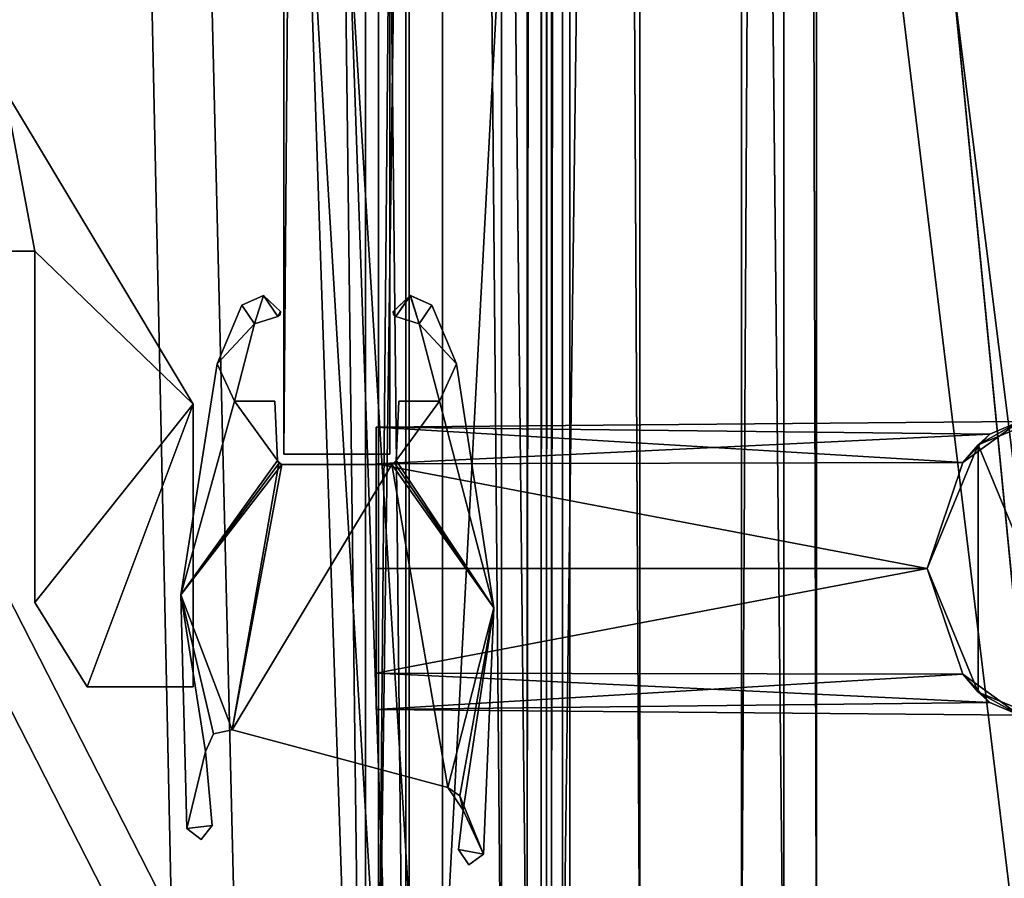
# Model space of a CAD drawing. Header units: metres. Extents: x 0 to 808, y -804 to 0.
# Tile 76 of 126: x 733 to 780, y -716 to -676. Entities that reach past the tile are written whole.
import ezdxf

# ---------------------------------------------------------------- set-up
doc = ezdxf.new("R2010")
doc.units = ezdxf.units.M

msp = doc.modelspace()

# ---------------------------------------------------------------- linework, layer by layer
at = {"layer": 'top012'}
for points in [[(750.772949, -696.056763, 214.358032), (745.772949, -696.056763, 214.358032), (750.772949, -65.05674, 214.358032)], [(745.772949, -696.056763, 214.358032), (745.772949, -65.05674, 214.358032), (750.772949, -65.05674, 214.358032)], [(745.772949, -65.05674, 2014.358032), (745.772949, -696.056763, 2014.358032), (750.772949, -65.05674, 2014.358032)], [(745.772949, -696.056763, 2014.358032), (750.772949, -696.056763, 2014.358032), (750.772949, -65.05674, 2014.358032)], [(745.772949, -65.05674, 214.358032), (745.772949, -696.056763, 214.358032), (745.772949, -65.05674, 2014.358032)], [(745.772949, -696.056763, 214.358032), (745.772949, -696.056763, 2014.358032), (745.772949, -65.05674, 2014.358032)], [(750.772949, -65.05674, 2014.358032), (750.772949, -696.056763, 2014.358032), (750.772949, -65.05674, 214.358032)], [(750.772949, -696.056763, 2014.358032), (750.772949, -696.056763, 214.358032), (750.772949, -65.05674, 214.358032)], [(750.772949, -696.056763, 2014.358032), (745.772949, -696.056763, 2014.358032), (750.772949, -696.056763, 214.358032)], [(745.772949, -696.056763, 2014.358032), (745.772949, -696.056763, 214.358032), (750.772949, -696.056763, 214.358032)]]:
    msp.add_3dface(points, dxfattribs=at)
at = {"layer": 'top0123412'}
for points in [[(750.242676, -725.510925, 170.004227), (750.242676, -71.51725, 170.004227), (750.242676, -725.510925, 164.652573)], [(750.242676, -71.51725, 170.004227), (750.242676, -71.51725, 164.652573), (750.242676, -725.510925, 164.652573)], [(750.242676, -725.510925, 164.652573), (750.242676, -71.51725, 164.652573), (757.249268, -725.510925, 164.039597)], [(750.242676, -71.51725, 164.652573), (757.249268, -71.51725, 164.039597), (757.249268, -725.510925, 164.039597)], [(759.271423, -725.510925, 203.959763), (759.271423, -71.51725, 203.959763), (750.242676, -725.510925, 203.959763)], [(759.271423, -71.51725, 203.959763), (750.242676, -71.51725, 203.959763), (750.242676, -725.510925, 203.959763)], [(750.242676, -725.510925, 203.959763), (750.242676, -71.51725, 203.959763), (750.242676, -725.510925, 197.915359)], [(750.242676, -71.51725, 203.959763), (750.242676, -71.51725, 197.915359), (750.242676, -725.510925, 197.915359)], [(750.242676, -725.510925, 197.915359), (750.242676, -71.51725, 197.915359), (756.042664, -725.510925, 192.115219)], [(750.242676, -71.51725, 197.915359), (756.042664, -71.51725, 192.115219), (756.042664, -725.510925, 192.115219)], [(756.042664, -725.510925, 175.804214), (756.042664, -71.51725, 175.804214), (750.242676, -725.510925, 170.004227)], [(756.042664, -71.51725, 175.804214), (750.242676, -71.51725, 170.004227), (750.242676, -725.510925, 170.004227)], [(756.042664, -725.510925, 192.115219), (756.042664, -71.51725, 192.115219), (756.042664, -725.510925, 175.804214)], [(756.042664, -71.51725, 192.115219), (756.042664, -71.51725, 175.804214), (756.042664, -725.510925, 175.804214)], [(757.249268, -71.51725, 164.039597), (757.916382, -71.51725, 163.697403), (757.249268, -725.510925, 164.039597)], [(757.916382, -71.51725, 163.697403), (757.916382, -725.510925, 163.697403), (757.249268, -725.510925, 164.039597)], [(757.916382, -71.51725, 163.697403), (758.160583, -71.51725, 162.98851), (757.916382, -725.510925, 163.697403)], [(758.160583, -71.51725, 162.98851), (758.160583, -725.510925, 162.98851), (757.916382, -725.510925, 163.697403)], [(758.160583, -71.51725, 162.98851), (758.402954, -71.51725, 162.53215), (758.160583, -725.510925, 162.98851)], [(758.402954, -71.51725, 162.53215), (758.402954, -725.510925, 162.53215), (758.160583, -725.510925, 162.98851)], [(758.402954, -71.51725, 162.53215), (758.919678, -71.51725, 162.531174), (758.402954, -725.510925, 162.53215)], [(758.919678, -71.51725, 162.531174), (758.919678, -725.510925, 162.531174), (758.402954, -725.510925, 162.53215)], [(758.919678, -71.51725, 162.531174), (767.363953, -71.51725, 170.874847), (758.919678, -725.510925, 162.531174)], [(767.363953, -71.51725, 170.874847), (767.364319, -725.510925, 170.875488), (758.919678, -725.510925, 162.531174)], [(762.578613, -71.51725, 202.709763), (759.271423, -71.51725, 203.959763), (762.578613, -725.510925, 202.709763)], [(759.271423, -71.51725, 203.959763), (759.271423, -725.510925, 203.959763), (762.578613, -725.510925, 202.709763)], [(769.376099, -71.51725, 192.980484), (762.578613, -71.51725, 202.709763), (769.376038, -725.510925, 192.980713)], [(762.578613, -71.51725, 202.709763), (762.578613, -725.510925, 202.709763), (769.376038, -725.510925, 192.980713)], [(767.363953, -71.51725, 170.874847), (770.910461, -71.51725, 181.696823), (767.364319, -725.510925, 170.875488)], [(770.910461, -71.51725, 181.696823), (770.910522, -725.510925, 181.697311), (767.364319, -725.510925, 170.875488)], [(769.376099, -71.51725, 192.980484), (769.376038, -725.510925, 192.980713), (770.910522, -725.510925, 181.697311)], [(770.910461, -71.51725, 181.696823), (769.376099, -71.51725, 192.980484), (770.910522, -725.510925, 181.697311)]]:
    msp.add_3dface(points, dxfattribs=at)
at = {"layer": 'top0123413'}
for points in [[(750.242676, -725.510925, 2029.104248), (750.242676, -76.517227, 2029.104248), (750.242676, -725.510925, 2023.752563)], [(750.242676, -76.517227, 2029.104248), (750.242676, -76.517227, 2023.752563), (750.242676, -725.510925, 2023.752563)], [(756.042664, -725.510925, 2034.904175), (756.042664, -76.517227, 2034.904175), (750.242676, -725.510925, 2029.104248)], [(756.042664, -76.517227, 2034.904175), (750.242676, -76.517227, 2029.104248), (750.242676, -725.510925, 2029.104248)], [(750.242676, -725.510925, 2057.015381), (750.242676, -76.517227, 2057.015381), (756.042664, -725.510925, 2051.215088)], [(750.242676, -76.517227, 2057.015381), (756.042664, -76.517227, 2051.215088), (756.042664, -725.510925, 2051.215088)], [(750.242676, -725.510925, 2063.059814), (750.242676, -76.517227, 2063.059814), (750.242676, -725.510925, 2057.015381)], [(750.242676, -76.517227, 2063.059814), (750.242676, -76.517227, 2057.015381), (750.242676, -725.510925, 2057.015381)], [(759.271423, -725.510925, 2063.059814), (759.271423, -76.517227, 2063.059814), (750.242676, -725.510925, 2063.059814)], [(759.271423, -76.517227, 2063.059814), (750.242676, -76.517227, 2063.059814), (750.242676, -725.510925, 2063.059814)], [(750.242676, -725.510925, 2023.752563), (750.242676, -76.517227, 2023.752563), (757.249268, -725.510925, 2023.139526)], [(750.242676, -76.517227, 2023.752563), (757.249268, -76.517227, 2023.139526), (757.249268, -725.510925, 2023.139526)], [(756.042664, -725.510925, 2051.215088), (756.042664, -76.517227, 2051.215088), (756.042664, -725.510925, 2034.904175)], [(756.042664, -76.517227, 2051.215088), (756.042664, -76.517227, 2034.904175), (756.042664, -725.510925, 2034.904175)], [(757.249268, -76.517227, 2023.139526), (757.916382, -76.517227, 2022.797363), (757.249268, -725.510925, 2023.139526)], [(757.916382, -76.517227, 2022.797363), (757.916382, -725.510925, 2022.797363), (757.249268, -725.510925, 2023.139526)], [(757.916382, -76.517227, 2022.797363), (758.160583, -76.517227, 2022.088501), (757.916382, -725.510925, 2022.797363)], [(758.160583, -76.517227, 2022.088501), (758.160583, -725.510925, 2022.088501), (757.916382, -725.510925, 2022.797363)], [(758.160583, -76.517227, 2022.088501), (758.402954, -76.517227, 2021.63208), (758.160583, -725.510925, 2022.088501)], [(758.402954, -76.517227, 2021.63208), (758.402954, -725.510925, 2021.63208), (758.160583, -725.510925, 2022.088501)], [(758.402954, -76.517227, 2021.63208), (758.919678, -76.517227, 2021.631104), (758.402954, -725.510925, 2021.63208)], [(758.919678, -76.517227, 2021.631104), (758.919678, -725.510925, 2021.631104), (758.402954, -725.510925, 2021.63208)], [(758.919678, -76.517227, 2021.631104), (767.363953, -76.517227, 2029.974854), (758.919678, -725.510925, 2021.631104)], [(767.363953, -76.517227, 2029.974854), (767.364319, -725.510925, 2029.975464), (758.919678, -725.510925, 2021.631104)], [(762.578613, -76.517227, 2061.809814), (759.271423, -76.517227, 2063.059814), (762.578613, -725.510925, 2061.809814)], [(759.271423, -76.517227, 2063.059814), (759.271423, -725.510925, 2063.059814), (762.578613, -725.510925, 2061.809814)], [(769.376099, -76.517227, 2052.080566), (762.578613, -76.517227, 2061.809814), (769.376038, -725.510925, 2052.080811)], [(762.578613, -76.517227, 2061.809814), (762.578613, -725.510925, 2061.809814), (769.376038, -725.510925, 2052.080811)], [(767.363953, -76.517227, 2029.974854), (770.910461, -76.517227, 2040.796753), (767.364319, -725.510925, 2029.975464)], [(770.910461, -76.517227, 2040.796753), (770.910522, -725.510925, 2040.797241), (767.364319, -725.510925, 2029.975464)], [(769.376099, -76.517227, 2052.080566), (769.376038, -725.510925, 2052.080811), (770.910522, -725.510925, 2040.797241)], [(770.910461, -76.517227, 2040.796753), (769.376099, -76.517227, 2052.080566), (770.910522, -725.510925, 2040.797241)]]:
    msp.add_3dface(points, dxfattribs=at)
at = {"layer": 'top0123420'}
for points in [[(784.383606, -693.203979, 989.357178), (778.54834, -695.621033, 989.357178), (780.485474, -694.52771, 1044.358032)], [(780.485474, -694.52771, 1184.358032), (778.54834, -695.621033, 1239.357788), (784.383606, -693.203979, 1239.357788)], [(784.383606, -693.203979, 1239.357788), (778.54834, -695.621033, 1239.357788), (784.383545, -709.70874, 1239.357788)], [(784.383545, -709.70874, 989.357178), (778.54834, -695.621033, 989.357178), (784.383606, -693.203979, 989.357178)], [(777.813904, -696.462341, 1189.765503), (780.485474, -694.52771, 1184.358032), (750.133667, -694.791138, 1184.358032)], [(750.133667, -694.791138, 1184.358032), (780.485474, -694.52771, 1184.358032), (779.094116, -695.12262, 1181.815063)], [(777.813904, -696.462341, 1049.765503), (780.485474, -694.52771, 1044.358032), (750.133667, -694.791138, 1044.358032)], [(750.133667, -694.791138, 1044.358032), (780.485474, -694.52771, 1044.358032), (779.094116, -695.12262, 1041.815063)], [(777.813904, -696.462341, 1049.765503), (779.094116, -695.12262, 1181.815063), (780.485474, -694.52771, 1044.358032)], [(780.485474, -694.52771, 1184.358032), (777.813904, -696.462341, 1189.765503), (778.54834, -695.621033, 1239.357788)], [(780.485474, -694.52771, 1044.358032), (778.54834, -695.621033, 989.357178), (779.094116, -695.12262, 1041.815063)], [(779.094116, -695.12262, 1181.815063), (780.485474, -694.52771, 1184.358032), (780.485474, -694.52771, 1044.358032)], [(750.133667, -696.515137, 1189.837891), (777.813904, -696.462341, 1189.765503), (750.133667, -694.791138, 1184.358032)], [(750.133667, -694.791138, 1184.358032), (779.094116, -695.12262, 1181.815063), (750.133667, -696.515259, 1178.87793)], [(750.133667, -696.515137, 1189.837891), (750.133667, -694.791138, 1184.358032), (750.133667, -701.456421, 1192.523315)], [(750.133667, -694.791138, 1184.358032), (750.133667, -696.515259, 1178.87793), (750.133667, -701.456421, 1192.523315)], [(750.133667, -696.515137, 1049.837891), (777.813904, -696.462341, 1049.765503), (750.133667, -694.791138, 1044.358032)], [(750.133667, -694.791138, 1044.358032), (779.094116, -695.12262, 1041.815063), (750.133667, -696.515259, 1038.87793)], [(750.133667, -696.515137, 1049.837891), (750.133667, -694.791138, 1044.358032), (750.133667, -701.456421, 1052.523315)], [(750.133667, -694.791138, 1044.358032), (750.133667, -696.515259, 1038.87793), (750.133667, -701.456421, 1052.523315)], [(779.094116, -695.12262, 1181.815063), (777.817383, -696.457764, 1178.956543), (750.133667, -696.515259, 1178.87793)], [(779.094116, -695.12262, 1041.815063), (777.817383, -696.457764, 1038.956543), (750.133667, -696.515259, 1038.87793)], [(777.817383, -696.457764, 1178.956543), (779.094116, -695.12262, 1181.815063), (777.813904, -696.462341, 1049.765503)], [(778.54834, -695.621033, 989.357178), (777.817383, -696.457764, 1038.956543), (779.094116, -695.12262, 1041.815063)], [(778.54834, -695.621033, 989.357178), (776.131226, -701.45636, 989.357178), (777.817383, -696.457764, 1038.956543)], [(777.813904, -696.462341, 1189.765503), (776.131226, -701.45636, 1239.357788), (778.54834, -695.621033, 1239.357788)], [(778.54834, -695.621033, 1239.357788), (776.131226, -701.45636, 1239.357788), (778.548279, -707.291626, 1239.357788)], [(778.548279, -707.291626, 989.357178), (776.131226, -701.45636, 989.357178), (778.54834, -695.621033, 989.357178)], [(784.383545, -709.70874, 1239.357788), (778.54834, -695.621033, 1239.357788), (778.548279, -707.291626, 1239.357788)], [(784.383545, -709.70874, 989.357178), (778.548279, -707.291626, 989.357178), (778.54834, -695.621033, 989.357178)], [(750.133667, -696.515259, 1178.87793), (777.817383, -696.457764, 1178.956543), (776.131226, -701.456482, 1176.192749)], [(750.133667, -696.515259, 1038.87793), (777.817383, -696.457764, 1038.956543), (776.131226, -701.456482, 1036.192749)], [(776.131226, -701.456482, 1192.523315), (777.813904, -696.462341, 1189.765503), (750.133667, -696.515137, 1189.837891)], [(776.131226, -701.456482, 1052.523315), (777.813904, -696.462341, 1049.765503), (750.133667, -696.515137, 1049.837891)], [(750.133667, -701.456421, 1192.523315), (776.131226, -701.456482, 1192.523315), (750.133667, -696.515137, 1189.837891)], [(750.133667, -701.456421, 1052.523315), (776.131226, -701.456482, 1052.523315), (750.133667, -696.515137, 1049.837891)], [(776.131226, -701.456482, 1176.192749), (750.133667, -701.456421, 1176.192749), (750.133667, -696.515259, 1178.87793)], [(750.133667, -701.456421, 1192.523315), (750.133667, -696.515259, 1178.87793), (750.133667, -701.456421, 1176.192749)], [(776.131226, -701.456482, 1036.192749), (750.133667, -701.456421, 1036.192749), (750.133667, -696.515259, 1038.87793)], [(750.133667, -701.456421, 1052.523315), (750.133667, -696.515259, 1038.87793), (750.133667, -701.456421, 1036.192749)], [(776.131226, -701.45636, 989.357178), (776.131226, -701.456482, 1036.192749), (777.817383, -696.457764, 1038.956543)], [(776.131226, -701.456482, 1052.523315), (777.817383, -696.457764, 1178.956543), (777.813904, -696.462341, 1049.765503)], [(776.131226, -701.456482, 1052.523315), (776.131226, -701.456482, 1176.192749), (777.817383, -696.457764, 1178.956543)], [(777.813904, -696.462341, 1189.765503), (776.131226, -701.456482, 1192.523315), (776.131226, -701.45636, 1239.357788)], [(750.133667, -701.456421, 1176.192749), (776.131226, -701.456482, 1176.192749), (750.133667, -706.396179, 1178.875977)], [(750.133667, -706.396179, 1189.84021), (776.131226, -701.456482, 1192.523315), (750.133667, -701.456421, 1192.523315)], [(750.133667, -706.396179, 1178.875977), (750.133667, -708.122559, 1184.358032), (750.133667, -701.456421, 1176.192749)], [(750.133667, -708.122559, 1184.358032), (750.133667, -706.396179, 1189.84021), (750.133667, -701.456421, 1176.192749)], [(750.133667, -701.456421, 1176.192749), (750.133667, -706.396179, 1189.84021), (750.133667, -701.456421, 1192.523315)], [(750.133667, -701.456421, 1036.192749), (776.131226, -701.456482, 1036.192749), (750.133667, -706.396179, 1038.875977)], [(750.133667, -706.396179, 1049.84021), (776.131226, -701.456482, 1052.523315), (750.133667, -701.456421, 1052.523315)], [(750.133667, -706.396179, 1038.875977), (750.133667, -708.122559, 1044.358032), (750.133667, -701.456421, 1036.192749)], [(750.133667, -708.122559, 1044.358032), (750.133667, -706.396179, 1049.84021), (750.133667, -701.456421, 1036.192749)], [(750.133667, -701.456421, 1036.192749), (750.133667, -706.396179, 1049.84021), (750.133667, -701.456421, 1052.523315)], [(776.131226, -701.456482, 1176.192749), (777.816833, -706.454285, 1178.9552), (750.133667, -706.396179, 1178.875977)], [(777.81366, -706.450073, 1189.766479), (776.131226, -701.456482, 1192.523315), (750.133667, -706.396179, 1189.84021)], [(776.131226, -701.456482, 1036.192749), (777.816833, -706.454285, 1038.9552), (750.133667, -706.396179, 1038.875977)], [(777.81366, -706.450073, 1049.766479), (776.131226, -701.456482, 1052.523315), (750.133667, -706.396179, 1049.84021)], [(778.548279, -707.291626, 1239.357788), (776.131226, -701.45636, 1239.357788), (777.81366, -706.450073, 1189.766479)], [(777.81366, -706.450073, 1189.766479), (776.131226, -701.45636, 1239.357788), (776.131226, -701.456482, 1192.523315)], [(776.131226, -701.456482, 1036.192749), (776.131226, -701.45636, 989.357178), (777.816833, -706.454285, 1038.9552)], [(776.131226, -701.45636, 989.357178), (778.548279, -707.291626, 989.357178), (777.816833, -706.454285, 1038.9552)], [(777.81366, -706.450073, 1049.766479), (777.816833, -706.454285, 1178.9552), (776.131226, -701.456482, 1176.192749)], [(776.131226, -701.456482, 1176.192749), (776.131226, -701.456482, 1052.523315), (777.81366, -706.450073, 1049.766479)], [(750.133667, -706.396179, 1178.875977), (777.816833, -706.454285, 1178.9552), (779.094177, -707.790161, 1181.814697)], [(750.133667, -706.396179, 1178.875977), (779.094177, -707.790161, 1181.814697), (750.133667, -708.122559, 1184.358032)], [(750.133667, -708.122559, 1184.358032), (777.81366, -706.450073, 1189.766479), (750.133667, -706.396179, 1189.84021)], [(750.133667, -706.396179, 1038.875977), (777.816833, -706.454285, 1038.9552), (779.094177, -707.790161, 1041.814697)], [(750.133667, -706.396179, 1038.875977), (779.094177, -707.790161, 1041.814697), (750.133667, -708.122559, 1044.358032)], [(750.133667, -708.122559, 1044.358032), (777.81366, -706.450073, 1049.766479), (750.133667, -706.396179, 1049.84021)], [(750.133667, -708.122559, 1184.358032), (780.485596, -708.385742, 1184.358032), (777.81366, -706.450073, 1189.766479)], [(750.133667, -708.122559, 1044.358032), (780.485596, -708.385742, 1044.358032), (777.81366, -706.450073, 1049.766479)], [(780.485596, -708.385742, 1184.358032), (778.548279, -707.291626, 1239.357788), (777.81366, -706.450073, 1189.766479)], [(780.485596, -708.385742, 1044.358032), (779.094177, -707.790161, 1181.814697), (777.81366, -706.450073, 1049.766479)], [(779.094177, -707.790161, 1181.814697), (777.816833, -706.454285, 1178.9552), (777.81366, -706.450073, 1049.766479)], [(778.548279, -707.291626, 989.357178), (779.094177, -707.790161, 1041.814697), (777.816833, -706.454285, 1038.9552)], [(784.383545, -709.70874, 1239.357788), (778.548279, -707.291626, 1239.357788), (780.485596, -708.385742, 1184.358032)], [(784.383545, -709.70874, 989.357178), (780.485596, -708.385742, 1044.358032), (778.548279, -707.291626, 989.357178)], [(780.485596, -708.385742, 1044.358032), (779.094177, -707.790161, 1041.814697), (778.548279, -707.291626, 989.357178)], [(779.094177, -707.790161, 1181.814697), (780.485596, -708.385742, 1184.358032), (750.133667, -708.122559, 1184.358032)], [(779.094177, -707.790161, 1041.814697), (780.485596, -708.385742, 1044.358032), (750.133667, -708.122559, 1044.358032)], [(780.485596, -708.385742, 1184.358032), (779.094177, -707.790161, 1181.814697), (780.485596, -708.385742, 1044.358032)]]:
    msp.add_3dface(points, dxfattribs=at)
at = {"layer": 'top0123423'}
for points in [[(734.02417, -686.488037, 1190.857666), (732.580688, -678.845581, 1190.857666), (728.287109, -686.487793, 1190.857666)], [(728.287109, -686.487793, 1037.857666), (732.580688, -678.845581, 1037.857666), (734.02417, -686.488037, 1037.857666)], [(741.49231, -693.705811, 1190.857666), (732.580688, -678.845581, 1190.857666), (734.02417, -686.488037, 1190.857666)], [(741.49231, -693.705811, 1190.857666), (741.49231, -693.705811, 1037.857666), (732.580688, -678.845581, 1190.857666)], [(741.49231, -693.705811, 1037.857666), (732.580688, -678.845581, 1037.857666), (732.580688, -678.845581, 1190.857666)], [(732.580688, -678.845581, 1037.857666), (741.49231, -693.705811, 1037.857666), (734.02417, -686.488037, 1037.857666)], [(734.02417, -686.488037, 1190.857666), (728.287109, -686.487793, 1190.857666), (734.02417, -686.488037, 1037.857666)], [(728.287109, -686.487793, 1190.857666), (728.287109, -686.487793, 1037.857666), (734.02417, -686.488037, 1037.857666)], [(734.02417, -703.062927, 1190.857666), (741.49231, -693.705811, 1190.857666), (734.02417, -686.488037, 1190.857666)], [(734.02417, -686.488037, 1190.857666), (734.02417, -686.488037, 1037.857666), (734.02417, -703.062927, 1190.857666)], [(734.02417, -686.488037, 1037.857666), (734.02417, -703.062927, 1037.857666), (734.02417, -703.062927, 1190.857666)], [(734.02417, -686.488037, 1037.857666), (741.49231, -693.705811, 1037.857666), (734.02417, -703.062927, 1037.857666)], [(734.02417, -703.062927, 1190.857666), (736.493042, -707.042542, 1190.857666), (741.49231, -693.705811, 1190.857666)], [(741.49231, -693.705811, 1037.857666), (736.493042, -707.042542, 1037.857666), (734.02417, -703.062927, 1037.857666)], [(736.493042, -707.042542, 1190.857666), (741.49231, -707.042542, 1190.857666), (741.49231, -693.705811, 1190.857666)], [(741.49231, -693.705811, 1037.857666), (741.49231, -707.042542, 1037.857666), (736.493042, -707.042542, 1037.857666)], [(741.49231, -707.042542, 1190.857666), (741.49231, -707.042542, 1037.857666), (741.49231, -693.705811, 1190.857666)], [(741.49231, -707.042542, 1037.857666), (741.49231, -693.705811, 1037.857666), (741.49231, -693.705811, 1190.857666)], [(736.493042, -707.042542, 1190.857666), (734.02417, -703.062927, 1190.857666), (736.493042, -707.042542, 1037.857666)], [(734.02417, -703.062927, 1190.857666), (734.02417, -703.062927, 1037.857666), (736.493042, -707.042542, 1037.857666)], [(741.49231, -707.042542, 1190.857666), (736.493042, -707.042542, 1190.857666), (741.49231, -707.042542, 1037.857666)], [(736.493042, -707.042542, 1190.857666), (736.493042, -707.042542, 1037.857666), (741.49231, -707.042542, 1037.857666)]]:
    msp.add_3dface(points, dxfattribs=at)
at = {"layer": 'top0123457'}
for points in [[(744.383911, -689.912476, 2014.358032), (744.80426, -688.571594, 2014.358032), (743.791077, -689.033691, 2014.358032)], [(743.791077, -689.033691, 214.358032), (744.80426, -688.571594, 214.358032), (744.383911, -689.912476, 214.358032)], [(743.791077, -689.033691, 2014.358032), (744.80426, -688.571594, 2014.358032), (743.791077, -689.033691, 214.358032)], [(744.80426, -688.571594, 2014.358032), (744.80426, -688.571594, 214.358032), (743.791077, -689.033691, 214.358032)], [(744.383911, -689.912476, 2014.358032), (745.482788, -689.567749, 2014.358032), (744.80426, -688.571594, 2014.358032)], [(744.80426, -688.571594, 214.358032), (745.482788, -689.567749, 214.358032), (744.383911, -689.912476, 214.358032)], [(745.482788, -689.567749, 2014.358032), (745.617798, -689.331909, 2014.358032), (744.80426, -688.571594, 2014.358032)], [(744.80426, -688.571594, 214.358032), (745.617798, -689.331909, 214.358032), (745.482788, -689.567749, 214.358032)], [(744.80426, -688.571594, 2014.358032), (745.617798, -689.331909, 2014.358032), (744.80426, -688.571594, 214.358032)], [(745.617798, -689.331909, 2014.358032), (745.617798, -689.331909, 214.358032), (744.80426, -688.571594, 214.358032)], [(751.740479, -688.571472, 2014.358032), (750.92627, -689.331909, 2014.358032), (751.061279, -689.567749, 2014.358032)], [(750.92627, -689.331909, 2014.358032), (751.740479, -688.571472, 2014.358032), (750.92627, -689.331909, 214.358032)], [(751.740479, -688.571472, 2014.358032), (751.739868, -688.571594, 214.358032), (750.92627, -689.331909, 214.358032)], [(751.061279, -689.567749, 214.358032), (750.92627, -689.331909, 214.358032), (751.739868, -688.571594, 214.358032)], [(751.740479, -688.571472, 2014.358032), (751.061279, -689.567749, 2014.358032), (752.160156, -689.912476, 2014.358032)], [(752.160156, -689.912476, 214.358032), (751.061279, -689.567749, 214.358032), (751.739868, -688.571594, 214.358032)], [(751.740479, -688.571472, 2014.358032), (752.752991, -689.033691, 2014.358032), (751.739868, -688.571594, 214.358032)], [(752.160156, -689.912476, 214.358032), (751.739868, -688.571594, 214.358032), (752.752991, -689.033691, 214.358032)], [(752.752991, -689.033691, 2014.358032), (752.752991, -689.033691, 214.358032), (751.739868, -688.571594, 214.358032)], [(752.752991, -689.033691, 2014.358032), (751.740479, -688.571472, 2014.358032), (752.160156, -689.912476, 2014.358032)], [(742.620728, -691.806763, 2014.358032), (744.383911, -689.912476, 2014.358032), (743.791077, -689.033691, 2014.358032)], [(743.791077, -689.033691, 214.358032), (744.383911, -689.912476, 214.358032), (742.620728, -691.806763, 214.358032)], [(742.620728, -691.806763, 2014.358032), (743.791077, -689.033691, 2014.358032), (742.620728, -691.806763, 214.358032)], [(743.791077, -689.033691, 2014.358032), (743.791077, -689.033691, 214.358032), (742.620728, -691.806763, 214.358032)], [(752.752991, -689.033691, 2014.358032), (752.160156, -689.912476, 2014.358032), (753.92334, -691.806763, 2014.358032)], [(753.92334, -691.806763, 214.358032), (752.160156, -689.912476, 214.358032), (752.752991, -689.033691, 214.358032)], [(752.752991, -689.033691, 2014.358032), (753.92334, -691.806763, 2014.358032), (752.752991, -689.033691, 214.358032)], [(753.92334, -691.806763, 2014.358032), (753.92334, -691.806763, 214.358032), (752.752991, -689.033691, 214.358032)], [(744.383911, -689.912476, 2014.358032), (744.383911, -689.912476, 214.358032), (745.482788, -689.567749, 2014.358032)], [(744.383911, -689.912476, 214.358032), (745.482788, -689.567749, 214.358032), (745.482788, -689.567749, 2014.358032)], [(745.482788, -689.567749, 2014.358032), (745.596191, -689.476135, 2014.358032), (745.617798, -689.331909, 2014.358032)], [(745.596191, -689.476135, 2014.358032), (745.482788, -689.567749, 214.358032), (745.617798, -689.331909, 214.358032)], [(745.596191, -689.476135, 2014.358032), (745.482788, -689.567749, 2014.358032), (745.482788, -689.567749, 214.358032)], [(745.617798, -689.331909, 2014.358032), (745.596191, -689.476135, 2014.358032), (745.617798, -689.331909, 214.358032)], [(750.92627, -689.331909, 2014.358032), (750.947815, -689.476013, 2014.358032), (751.061279, -689.567749, 2014.358032)], [(750.947815, -689.476013, 2014.358032), (750.92627, -689.331909, 214.358032), (751.061279, -689.567749, 214.358032)], [(750.947815, -689.476013, 2014.358032), (750.92627, -689.331909, 2014.358032), (750.92627, -689.331909, 214.358032)], [(751.061279, -689.567749, 2014.358032), (750.947815, -689.476013, 2014.358032), (751.061279, -689.567749, 214.358032)], [(751.061279, -689.567749, 2014.358032), (751.061279, -689.567749, 214.358032), (752.160156, -689.912476, 2014.358032)], [(751.061279, -689.567749, 214.358032), (752.160156, -689.912476, 214.358032), (752.160156, -689.912476, 2014.358032)], [(743.434631, -693.556641, 2014.358032), (744.383911, -689.912476, 2014.358032), (742.620728, -691.806763, 2014.358032)], [(744.383911, -689.912476, 214.358032), (743.434631, -693.556641, 214.358032), (742.620728, -691.806763, 214.358032)], [(744.383911, -689.912476, 2014.358032), (743.434631, -693.556641, 2014.358032), (744.383911, -689.912476, 214.358032)], [(743.434631, -693.556641, 2014.358032), (743.434631, -693.556641, 214.358032), (744.383911, -689.912476, 214.358032)], [(752.160156, -689.912476, 2014.358032), (753.109436, -693.556641, 2014.358032), (753.92334, -691.806763, 2014.358032)], [(753.109436, -693.556641, 214.358032), (752.160156, -689.912476, 214.358032), (753.92334, -691.806763, 214.358032)], [(753.109436, -693.556641, 2014.358032), (752.160156, -689.912476, 2014.358032), (753.109436, -693.556641, 214.358032)], [(752.160156, -689.912476, 2014.358032), (752.160156, -689.912476, 214.358032), (753.109436, -693.556641, 214.358032)], [(740.900574, -702.701111, 2014.358032), (743.434631, -693.556641, 2014.358032), (742.620728, -691.806763, 2014.358032)], [(742.620728, -691.806763, 214.358032), (743.434631, -693.556641, 214.358032), (740.900574, -702.701599, 214.358032)], [(740.900574, -702.701111, 2014.358032), (742.620728, -691.806763, 2014.358032), (740.900574, -702.701599, 214.358032)], [(742.620728, -691.806763, 2014.358032), (742.620728, -691.806763, 214.358032), (740.900574, -702.701599, 214.358032)], [(753.92334, -691.806763, 2014.358032), (753.109436, -693.556641, 2014.358032), (755.679993, -703.311523, 2014.358032)], [(755.679993, -703.311523, 214.358032), (753.109436, -693.556641, 214.358032), (753.92334, -691.806763, 214.358032)], [(753.92334, -691.806763, 2014.358032), (755.679993, -703.311523, 2014.358032), (753.92334, -691.806763, 214.358032)], [(755.679993, -703.311523, 2014.358032), (755.679993, -703.311523, 214.358032), (753.92334, -691.806763, 214.358032)], [(745.472229, -696.365479, 2014.358032), (743.434631, -693.556641, 2014.358032), (740.900574, -702.701111, 2014.358032)], [(743.434631, -693.556641, 214.358032), (745.472229, -696.365479, 214.358032), (740.900574, -702.701599, 214.358032)], [(745.472229, -696.365479, 2014.358032), (745.349609, -693.556641, 2014.358032), (743.434631, -693.556641, 2014.358032)], [(743.434631, -693.556641, 214.358032), (745.349609, -693.556641, 214.358032), (745.472229, -696.365479, 214.358032)], [(745.349609, -693.556641, 2014.358032), (745.349609, -693.556641, 214.358032), (743.434631, -693.556641, 2014.358032)], [(745.349609, -693.556641, 214.358032), (743.434631, -693.556641, 214.358032), (743.434631, -693.556641, 2014.358032)], [(745.349609, -693.556641, 2014.358032), (745.472229, -696.365479, 2014.358032), (745.349609, -693.556641, 214.358032)], [(745.472229, -696.365479, 2014.358032), (745.472229, -696.365479, 214.358032), (745.349609, -693.556641, 214.358032)], [(753.109436, -693.556641, 2014.358032), (751.071838, -696.365479, 2014.358032), (755.679993, -703.311523, 2014.358032)], [(753.109436, -693.556641, 2014.358032), (751.194519, -693.556641, 2014.358032), (751.071838, -696.365479, 2014.358032)], [(751.071838, -696.365479, 214.358032), (753.109436, -693.556641, 214.358032), (755.679993, -703.311523, 214.358032)], [(751.071838, -696.365479, 214.358032), (751.194519, -693.556641, 214.358032), (753.109436, -693.556641, 214.358032)], [(751.194519, -693.556641, 2014.358032), (751.194519, -693.556641, 214.358032), (751.071838, -696.365479, 2014.358032)], [(751.194519, -693.556641, 214.358032), (751.071838, -696.365479, 214.358032), (751.071838, -696.365479, 2014.358032)], [(753.109436, -693.556641, 2014.358032), (753.109436, -693.556641, 214.358032), (751.194519, -693.556641, 2014.358032)], [(753.109436, -693.556641, 214.358032), (751.194519, -693.556641, 214.358032), (751.194519, -693.556641, 2014.358032)], [(745.533813, -696.500793, 2014.358032), (745.472229, -696.365479, 2014.358032), (740.900574, -702.701111, 2014.358032)], [(740.900574, -702.701599, 214.358032), (745.472229, -696.365479, 214.358032), (745.672058, -696.556763, 214.358032)], [(743.33252, -709.068848, 2014.358032), (745.533813, -696.500793, 2014.358032), (740.900574, -702.701111, 2014.358032)], [(740.900574, -702.701599, 214.358032), (745.672058, -696.556763, 214.358032), (743.33252, -709.068848, 214.358032)], [(743.33252, -709.068848, 2014.358032), (745.672058, -696.556763, 2014.358032), (745.533813, -696.500793, 2014.358032)], [(753.505676, -711.794678, 2014.358032), (750.87207, -696.556763, 2014.358032), (743.33252, -709.068848, 2014.358032)], [(750.87207, -696.556763, 2014.358032), (745.672058, -696.556763, 2014.358032), (743.33252, -709.068848, 2014.358032)], [(745.672058, -696.556763, 214.358032), (750.87207, -696.556763, 214.358032), (743.33252, -709.068848, 214.358032)], [(743.33252, -709.068848, 214.358032), (750.87207, -696.556763, 214.358032), (753.505676, -711.794678, 214.358032)], [(745.472229, -696.365479, 2014.358032), (745.533813, -696.500793, 2014.358032), (745.472229, -696.365479, 214.358032)], [(745.533813, -696.500793, 2014.358032), (745.672058, -696.556763, 214.358032), (745.472229, -696.365479, 214.358032)], [(745.533813, -696.500793, 2014.358032), (745.672058, -696.556763, 2014.358032), (745.672058, -696.556763, 214.358032)], [(750.87207, -696.556763, 2014.358032), (750.87207, -696.556763, 214.358032), (745.672058, -696.556763, 2014.358032)], [(750.87207, -696.556763, 214.358032), (745.672058, -696.556763, 214.358032), (745.672058, -696.556763, 2014.358032)], [(750.87207, -696.556763, 214.358032), (751.071838, -696.365479, 214.358032), (755.679993, -703.311523, 214.358032)], [(751.010254, -696.500916, 2014.358032), (751.071838, -696.365479, 214.358032), (750.87207, -696.556763, 214.358032)], [(751.010254, -696.500916, 2014.358032), (750.87207, -696.556763, 2014.358032), (755.679993, -703.311523, 2014.358032)], [(750.87207, -696.556763, 2014.358032), (751.010254, -696.500916, 2014.358032), (750.87207, -696.556763, 214.358032)], [(755.679993, -703.311523, 2014.358032), (750.87207, -696.556763, 2014.358032), (753.505676, -711.794678, 2014.358032)], [(750.87207, -696.556763, 214.358032), (755.679993, -703.311523, 214.358032), (753.505676, -711.794678, 214.358032)], [(755.679993, -703.311523, 2014.358032), (751.071838, -696.365479, 2014.358032), (751.010254, -696.500916, 2014.358032)], [(751.010254, -696.500916, 2014.358032), (751.071838, -696.365479, 2014.358032), (751.071838, -696.365479, 214.358032)], [(741.194031, -713.727539, 2014.358032), (742.075439, -710.093628, 2014.358032), (740.900574, -702.701111, 2014.358032)], [(742.075439, -710.093628, 2014.358032), (742.442322, -709.261047, 2014.358032), (740.900574, -702.701111, 2014.358032)], [(740.900574, -702.701111, 2014.358032), (742.442322, -709.261047, 2014.358032), (743.33252, -709.068848, 2014.358032)], [(741.194031, -713.727539, 2014.358032), (740.900574, -702.701111, 2014.358032), (741.194031, -713.727539, 214.358032)], [(740.900574, -702.701111, 2014.358032), (740.900574, -702.701599, 214.358032), (741.194031, -713.727539, 214.358032)], [(743.33252, -709.068848, 214.358032), (742.442688, -709.260742, 214.358032), (740.900574, -702.701599, 214.358032)], [(742.442688, -709.260742, 214.358032), (742.075439, -710.093628, 214.358032), (740.900574, -702.701599, 214.358032)], [(740.900574, -702.701599, 214.358032), (742.075439, -710.093628, 214.358032), (741.194031, -713.727539, 214.358032)], [(754.070068, -712.195129, 2014.358032), (755.679993, -703.311523, 2014.358032), (753.505676, -711.794678, 2014.358032)], [(753.505676, -711.794678, 214.358032), (755.679993, -703.311523, 214.358032), (754.241211, -712.866455, 214.358032)], [(755.193542, -714.939575, 2014.358032), (755.679993, -703.311523, 2014.358032), (754.070068, -712.195129, 2014.358032)], [(755.679993, -703.311523, 214.358032), (755.193542, -714.939575, 214.358032), (754.241211, -712.866455, 214.358032)], [(755.679993, -703.311523, 2014.358032), (755.193542, -714.939575, 2014.358032), (755.679993, -703.311523, 214.358032)], [(755.193542, -714.939575, 2014.358032), (755.193542, -714.939575, 214.358032), (755.679993, -703.311523, 214.358032)], [(743.33252, -709.068848, 2014.358032), (742.442322, -709.261047, 2014.358032), (743.33252, -709.068848, 214.358032)], [(742.442322, -709.261047, 2014.358032), (742.442688, -709.260742, 214.358032), (743.33252, -709.068848, 214.358032)], [(743.33252, -709.068848, 2014.358032), (743.33252, -709.068848, 214.358032), (753.505676, -711.794678, 2014.358032)], [(743.33252, -709.068848, 214.358032), (753.505676, -711.794678, 214.358032), (753.505676, -711.794678, 2014.358032)], [(742.442322, -709.261047, 2014.358032), (742.075439, -710.093628, 2014.358032), (742.442688, -709.260742, 214.358032)], [(742.075439, -710.093628, 2014.358032), (742.075439, -710.093628, 214.358032), (742.442688, -709.260742, 214.358032)], [(742.38562, -713.585938, 2014.358032), (742.075439, -710.093628, 2014.358032), (741.194031, -713.727539, 2014.358032)], [(742.075439, -710.093628, 214.358032), (742.38562, -713.585938, 214.358032), (741.194031, -713.727539, 214.358032)], [(742.075439, -710.093628, 2014.358032), (742.38562, -713.585938, 2014.358032), (742.075439, -710.093628, 214.358032)], [(742.38562, -713.585938, 2014.358032), (742.38562, -713.585938, 214.358032), (742.075439, -710.093628, 214.358032)], [(754.070068, -712.195129, 2014.358032), (753.505676, -711.794678, 214.358032), (754.241211, -712.866455, 214.358032)], [(754.070068, -712.195129, 2014.358032), (753.505676, -711.794678, 2014.358032), (753.505676, -711.794678, 214.358032)], [(754.241211, -712.866455, 2014.358032), (755.193542, -714.939575, 2014.358032), (754.070068, -712.195129, 2014.358032)], [(754.241211, -712.866455, 2014.358032), (754.070068, -712.195129, 2014.358032), (754.241211, -712.866455, 214.358032)], [(754.241211, -712.866455, 2014.358032), (754.013, -714.729004, 2014.358032), (755.193542, -714.939575, 2014.358032)], [(754.241211, -712.866455, 214.358032), (755.193542, -714.939575, 214.358032), (754.013, -714.729004, 214.358032)], [(754.013, -714.729004, 2014.358032), (754.241211, -712.866455, 2014.358032), (754.013, -714.729004, 214.358032)], [(754.241211, -712.866455, 2014.358032), (754.241211, -712.866455, 214.358032), (754.013, -714.729004, 214.358032)], [(741.860413, -714.249878, 2014.358032), (742.38562, -713.585938, 2014.358032), (741.194031, -713.727539, 2014.358032)], [(741.194031, -713.727539, 214.358032), (742.38562, -713.585938, 214.358032), (741.860413, -714.249878, 214.358032)], [(741.860413, -714.249878, 2014.358032), (741.194031, -713.727539, 2014.358032), (741.860413, -714.249878, 214.358032)], [(741.194031, -713.727539, 2014.358032), (741.194031, -713.727539, 214.358032), (741.860413, -714.249878, 214.358032)], [(742.38562, -713.585938, 2014.358032), (741.860413, -714.249878, 2014.358032), (742.38562, -713.585938, 214.358032)], [(741.860413, -714.249878, 2014.358032), (741.860413, -714.249878, 214.358032), (742.38562, -713.585938, 214.358032)], [(754.013, -714.729004, 2014.358032), (754.494568, -715.444336, 2014.358032), (755.193542, -714.939575, 2014.358032)], [(755.193542, -714.939575, 214.358032), (754.494568, -715.444336, 214.358032), (754.013, -714.729004, 214.358032)], [(754.494568, -715.444336, 2014.358032), (754.013, -714.729004, 2014.358032), (754.494568, -715.444336, 214.358032)], [(754.013, -714.729004, 2014.358032), (754.013, -714.729004, 214.358032), (754.494568, -715.444336, 214.358032)], [(755.193542, -714.939575, 2014.358032), (754.494568, -715.444336, 2014.358032), (755.193542, -714.939575, 214.358032)], [(754.494568, -715.444336, 2014.358032), (754.494568, -715.444336, 214.358032), (755.193542, -714.939575, 214.358032)]]:
    msp.add_3dface(points, dxfattribs=at)
at = {"layer": 'top0123458'}
for points in [[(788.070801, -783.110718, 163.059708), (788.070801, -20.921553, 163.059708), (750.742554, -402.016144, 163.059708)], [(791.070801, -783.110718, 160.059708), (753.259888, -402.016144, 160.059708), (791.070801, -20.921553, 160.059708)], [(751.527832, -481.548889, 163.059708), (788.070801, -783.110718, 163.059708), (750.742554, -402.016144, 163.059708)], [(753.259888, -481.548889, 160.059708), (753.259888, -402.016144, 160.059708), (791.070801, -783.110718, 160.059708)], [(735.750671, -481.548889, 135.73291), (719.43042, -681.794006, 107.465355), (751.527832, -744.686584, 163.059708)], [(735.750671, -481.548889, 135.73291), (727.591248, -481.548889, 121.600327), (719.43042, -681.794006, 107.465355)], [(753.259888, -742.989685, 160.059708), (721.144897, -680.062683, 104.434975), (737.202393, -481.548889, 132.24733)], [(737.202393, -481.548889, 132.24733), (721.144897, -680.062683, 104.434975), (729.17334, -481.548889, 118.340668)], [(751.527832, -481.548889, 163.059708), (735.750671, -481.548889, 135.73291), (751.527832, -744.686584, 163.059708)], [(753.259888, -481.548889, 160.059708), (753.259888, -742.989685, 160.059708), (737.202393, -481.548889, 132.24733)], [(788.070801, -783.110718, 163.059708), (751.527832, -481.548889, 163.059708), (751.527832, -744.686584, 163.059708)], [(753.259888, -742.989685, 160.059708), (753.259888, -481.548889, 160.059708), (791.070801, -783.110718, 160.059708)], [(721.144897, -680.062683, 104.434975), (753.259888, -742.989685, 160.059708), (718.446899, -697.861633, 104.482063)], [(719.43042, -681.794006, 107.465355), (716.962402, -698.049805, 107.508438), (751.527832, -744.686584, 163.059708)], [(718.446899, -697.861633, 104.482063), (752.694397, -747.079041, 160.059708), (715.285767, -704.713806, 104.537247)], [(753.259888, -742.989685, 160.059708), (752.694397, -747.079041, 160.059708), (718.446899, -697.861633, 104.482063)], [(716.962402, -698.049805, 107.508438), (709.843262, -709.844727, 107.632698), (751.527832, -744.686584, 163.059708)], [(752.694397, -747.079041, 160.059708), (710.69989, -710.700867, 104.617294), (715.285767, -704.713806, 104.537247)], [(709.843262, -709.844727, 107.632698), (698.337219, -717.163208, 107.833542), (749.748352, -749.748779, 163.059708)], [(751.527832, -744.686584, 163.059708), (709.843262, -709.844727, 107.632698), (749.748352, -749.748779, 163.059708)], [(710.69989, -710.700867, 104.617294), (747.078125, -752.694885, 160.059708), (704.933777, -715.358765, 104.717941)], [(752.694397, -747.079041, 160.059708), (750.615662, -750.616333, 160.059708), (710.69989, -710.700867, 104.617294)], [(750.615662, -750.616333, 160.059708), (747.078125, -752.694885, 160.059708), (710.69989, -710.700867, 104.617294)], [(747.078125, -752.694885, 160.059708), (698.277283, -718.627502, 104.834129), (704.933777, -715.358765, 104.717941)]]:
    msp.add_3dface(points, dxfattribs=at)
at = {"layer": 'top0123459'}
for points in [[(751.684326, -51.714348, 2065.280029), (751.684326, -752.318298, 2065.280029), (791.016113, -13.016327, 2065.280029)], [(791.016113, -13.016327, 2065.280029), (751.684326, -752.318298, 2065.280029), (791.016113, -791.016357, 2065.280029)], [(788.016113, -788.016357, 2063.023926), (749.625977, -54.185204, 2063.023926), (788.016113, -16.016327, 2063.023926)], [(751.684326, -51.714348, 2065.280029), (744.18219, -54.775112, 2076.154541), (751.684326, -752.318298, 2065.280029)], [(749.625977, -54.185204, 2063.023926), (749.625977, -749.847473, 2063.023926), (741.070984, -57.67289, 2075.415527)], [(749.625977, -749.847473, 2063.023926), (749.625977, -54.185204, 2063.023926), (788.016113, -788.016357, 2063.023926)], [(744.18219, -54.775112, 2076.154541), (727.559265, -62.761993, 2097.011963), (751.684326, -752.318298, 2065.280029)], [(749.625977, -749.847473, 2063.023926), (726.523193, -64.483292, 2093.723389), (741.070984, -57.67289, 2075.415527)], [(751.684326, -752.318298, 2065.280029), (727.559265, -62.761993, 2097.011963), (744.18219, -749.257568, 2076.154541)], [(727.559265, -62.761993, 2097.011963), (727.559265, -741.270691, 2097.011963), (744.18219, -749.257568, 2076.154541)], [(749.625977, -749.847473, 2063.023926), (741.070984, -746.359741, 2075.415527), (726.523193, -64.483292, 2093.723389)], [(741.070984, -746.359741, 2075.415527), (726.523193, -739.549377, 2093.723389), (726.523193, -64.483292, 2093.723389)]]:
    msp.add_3dface(points, dxfattribs=at)

doc.saveas('drawing.dxf')
